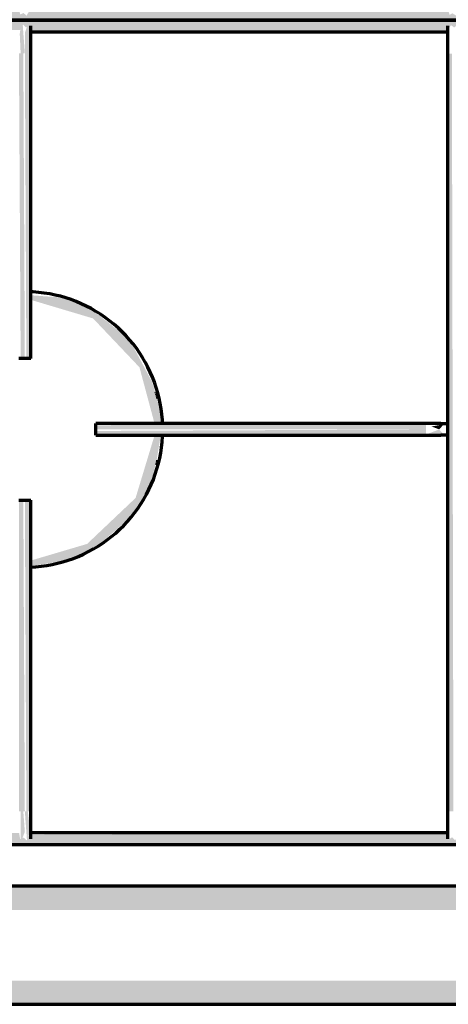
# Model space of a CAD drawing. Header units: millimetres. Extents: x -20654 to 2526, y -8238 to 977.
# Tile 54 of 219: x -10340.456 to -10340.347, y -4112.569 to -4112.319. Entities that reach past the tile are written whole.
import ezdxf

# ---------------------------------------------------------------- set-up
doc = ezdxf.new("R2010")
doc.units = ezdxf.units.MM
doc.layers.add('01 CONTORNO_dwg', color=252, linetype='Continuous')

# ---------------------------------------------------------------- blocks, each defined once
blk = doc.blocks.new('terreo')
at = {"layer": '01 CONTORNO_dwg', "lineweight": 70}
for points in [[(-16647.64761442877, -2845.130891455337), (-16147.23731445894, -2844.691551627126), (-16147.3379531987, -2842.130891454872), (-16244.78916464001, -2842.652898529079), (-16245.56759050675, -2843.942833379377), (-16246.29930407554, -2843.24266288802), (-16247.15751093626, -2843.941599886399), (-16247.44939757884, -2842.130891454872), (-16353.40271762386, -2842.64129909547), (-16354.11785711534, -2843.858617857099), (-16354.94468549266, -2843.24266288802), (-16355.71028819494, -2843.857382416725), (-16356.19650316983, -2842.130891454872), (-16438.80053982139, -2842.699885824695), (-16439.42452432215, -2844.019120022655), (-16440.38707980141, -2843.403459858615), (-16441.11312628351, -2843.791125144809), (-16441.58620319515, -2842.130891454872), (-16547.68916463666, -2842.652898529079), (-16548.44246349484, -2844.019120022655), (-16549.23902571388, -2843.319010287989), (-16550.0902237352, -2843.706578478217), (-16550.34939757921, -2842.130891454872), (-16647.64761442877, -2842.570231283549), (-16647.64761442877, -2845.079780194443)], [(-16647.64761442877, -2848.130891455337), (-16550.09576424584, -2847.608884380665), (-16549.31733837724, -2846.318949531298), (-16548.58562481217, -2847.01912002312), (-16547.72741794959, -2846.32018302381), (-16547.43553130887, -2848.130891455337), (-16441.48221126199, -2847.620483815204), (-16440.7670717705, -2846.403165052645), (-16439.94024339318, -2847.01912002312), (-16439.17464068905, -2846.40440049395), (-16438.68842571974, -2848.130891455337), (-16356.08438906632, -2847.561897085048), (-16355.46040456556, -2846.242662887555), (-16354.4978490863, -2846.858323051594), (-16353.77180260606, -2846.470657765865), (-16353.29872568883, -2848.130891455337), (-16247.19576424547, -2847.608884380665), (-16246.44246539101, -2846.242662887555), (-16245.64590317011, -2846.94277262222), (-16244.79470515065, -2846.555204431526), (-16244.5355313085, -2848.130891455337), (-16147.23731445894, -2847.69155162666), (-16147.23731445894, -2845.130891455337), (-16647.64761442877, -2845.570231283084), (-16647.64761442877, -2848.102625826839)], [(-16549.64246444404, -2853.591288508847), (-16548.89246444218, -2853.591288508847), (-16549.46162431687, -2845.880891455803), (-16549.83889000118, -2846.318544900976), (-16550.18194100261, -2848.645353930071), (-16549.9531246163, -2853.591288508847)], [(-16548.504235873, -2853.591288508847), (-16547.83180427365, -2853.591288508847), (-16547.78856325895, -2845.880891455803), (-16548.22178583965, -2846.319799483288), (-16548.89246444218, -2848.417209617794), (-16548.89246444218, -2853.591288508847)], [(-16549.66603478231, -2931.105066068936), (-16548.89246444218, -2931.105066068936), (-16549.2806930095, -2853.591288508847), (-16550.39246444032, -2853.591288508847), (-16549.9531246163, -2931.105066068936)], [(-16547.39246444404, -2931.105066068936), (-16547.83180427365, -2853.591288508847), (-16548.89246444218, -2853.591288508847), (-16548.504235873, -2931.105066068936), (-16547.44357570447, -2931.105066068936)], [(-16441.58620319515, -3046.118843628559), (-16440.13731445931, -3046.118843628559), (-16440.52554302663, -2853.630891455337), (-16441.63731445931, -2853.630891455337), (-16441.63731445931, -3046.118843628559)], [(-16518.33039484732, -2933.3813765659), (-16518.44208657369, -2932.823058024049), (-16518.40008248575, -2933.233123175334)], [(-16515.28108998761, -2941.328949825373), (-16515.37652820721, -2940.312915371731), (-16515.28672050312, -2941.307067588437)], [(-16447.13216447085, -2949.105066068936), (-16447.13216447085, -2947.60506606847), (-16530.88216447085, -2948.044405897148), (-16530.65707885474, -2949.105066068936), (-16451.0039692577, -2949.105066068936)], [(-16443.73267079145, -2949.105066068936), (-16442.59208987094, -2947.806027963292), (-16445.6812854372, -2948.360447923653), (-16444.7213863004, -2948.727251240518)], [(-16515.37629120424, -2950.605066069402), (-16447.13216447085, -2950.165726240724), (-16447.13216447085, -2949.105066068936), (-16530.88216447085, -2949.493294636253), (-16530.65707885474, -2950.605066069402), (-16515.50150870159, -2950.605066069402)], [(-16442.59208987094, -2950.40410417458), (-16443.7734156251, -2949.120635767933), (-16447.13216447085, -2950.40410417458)], [(-16515.65269089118, -2958.449716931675), (-16515.28657473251, -2957.546871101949), (-16515.65139821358, -2958.445063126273)], [(-16550.39246444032, -3046.118843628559), (-16548.89246444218, -3046.118843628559), (-16549.2806930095, -2967.105066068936), (-16550.39246444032, -2967.105066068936), (-16550.39246444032, -2998.298893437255)], [(-16547.44357570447, -3046.118843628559), (-16547.39246444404, -3046.118843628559), (-16547.83180427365, -2967.105066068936), (-16548.89246444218, -2967.105066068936), (-16548.504235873, -3046.118843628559), (-16547.59342633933, -3046.118843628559)], [(-16549.9531246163, -3054.139900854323), (-16548.89246444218, -3051.292922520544), (-16549.2806930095, -3046.118843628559), (-16549.9531246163, -3046.118843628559), (-16549.98792674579, -3053.889868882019)], [(-16548.14246444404, -3054.378278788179), (-16547.64607543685, -3050.133427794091), (-16548.14246444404, -3046.118843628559), (-16548.89246444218, -3046.118843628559), (-16548.32330456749, -3053.829240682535), (-16548.20537766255, -3054.187271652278)], [(-16647.64761442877, -3054.579240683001), (-16147.23731445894, -3054.139900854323), (-16147.33795320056, -3051.579240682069), (-16244.78916464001, -3052.101247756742), (-16245.56759050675, -3053.39118260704), (-16246.29930407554, -3052.691012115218), (-16247.15751093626, -3053.389949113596), (-16247.44939757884, -3051.579240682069), (-16353.54431462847, -3052.101247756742), (-16354.35053854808, -3053.30678656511), (-16355.05445405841, -3052.691012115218), (-16355.92440633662, -3053.305565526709), (-16356.20454755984, -3051.579240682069), (-16438.94335099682, -3052.148146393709), (-16439.68731351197, -3053.467469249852), (-16440.44415408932, -3052.691012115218), (-16441.32332833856, -3053.239311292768), (-16441.59424759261, -3051.579240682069), (-16547.68916463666, -3052.101247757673), (-16548.44246349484, -3053.467469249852), (-16549.23902571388, -3052.767359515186), (-16550.0902237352, -3053.15492770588), (-16550.34939757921, -3051.579240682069), (-16647.64761442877, -3052.018580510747), (-16647.64761442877, -3054.52812942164)], [(-16139.69027779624, -3071.173336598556), (-16135.33731446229, -3071.173336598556), (-16135.33731445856, -3065.130891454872), (-16700.34246444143, -3065.336782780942), (-16700.34246444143, -3071.173336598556), (-16150.27186624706, -3071.173336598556)], [(-16441.59184239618, -3095.130891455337), (-16135.33731445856, -3094.925264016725), (-16135.33731445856, -3089.096190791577), (-16700.34246444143, -3089.096190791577), (-16700.34246444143, -3095.130891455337), (-16451.0039692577, -3095.130891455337)]]:
    blk.add_hatch(color=256, dxfattribs=at).paths.add_polyline_path(points, flags=0)
h = blk.add_hatch(color=256, dxfattribs=at)
h.paths.add_polyline_path([(-16547.39246444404, -2983.833369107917), (-16542.45677862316, -2983.065169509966), (-16540.14246444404, -2982.69716906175), (-16537.19796603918, -2981.858225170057), (-16530.65707885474, -2978.85165730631), (-16522.901859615, -2972.169042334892), (-16518.44175709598, -2966.083257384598), (-16516.44009619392, -2960.845767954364), (-16515.47781341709, -2957.152359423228), (-16514.40966293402, -2950.605066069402), (-16516.02290417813, -2950.767997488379), (-16520.78604136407, -2966.507972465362), (-16533.08434001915, -2978.184433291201), (-16547.39246444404, -2982.420207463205), (-16547.39246444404, -2983.830170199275)], flags=0)
h.paths.add_polyline_path([(-16515.57732304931, -2947.60506606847), (-16514.06120197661, -2947.60506606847), (-16515.38153254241, -2940.998036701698), (-16516.67380562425, -2936.90560242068), (-16521.74171942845, -2927.387105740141), (-16524.42022743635, -2924.559116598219), (-16532.23489374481, -2918.396275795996), (-16539.14316831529, -2915.625210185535), (-16547.39246444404, -2915.030351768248), (-16547.39246444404, -2916.191848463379), (-16531.57258019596, -2920.915620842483), (-16519.80387273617, -2933.33136788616), (-16515.97924683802, -2947.60506606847)], flags=0)
h = blk.add_hatch(color=256, dxfattribs=at)
h.paths.add_polyline_path([(-16518.58157531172, -2966.605066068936), (-16515.95194255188, -2959.52706108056), (-16517.71008238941, -2963.847588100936), (-16518.4942919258, -2966.279320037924)], flags=0)
h.paths.add_polyline_path([(-16515.71675210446, -2939.782285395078), (-16515.75004052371, -2939.518156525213), (-16518.11979757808, -2932.622063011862), (-16516.07478688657, -2938.48378940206), (-16515.72173628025, -2939.764209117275)], flags=0)
for p, q in [((-16647.64761442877, -2845.130891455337), (-16147.23731445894, -2845.130891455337)), ((-16147.23731445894, -2845.130891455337), (-16647.64761442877, -2845.130891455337)), ((-16547.47538414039, -2848.130891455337), (-16441.55297159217, -2848.130891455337)), ((-16547.39246444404, -2931.105066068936), (-16547.39246444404, -2853.591288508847)), ((-16441.63731445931, -2853.630891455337), (-16441.63731445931, -3046.118843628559)), ((-16548.89246444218, -2931.105066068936), (-16550.39246444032, -2931.105066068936)), ((-16547.39246444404, -2931.105066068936), (-16548.89246444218, -2931.105066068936)), ((-16447.13216447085, -2947.60506606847), (-16530.88216447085, -2947.60506606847)), ((-16530.88216447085, -2949.105066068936), (-16530.88216447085, -2947.60506606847)), ((-16530.88216447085, -2950.605066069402), (-16530.88216447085, -2949.105066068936)), ((-16530.88216447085, -2950.605066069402), (-16447.13216447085, -2950.605066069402)), ((-16550.39246444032, -2967.105066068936), (-16548.89246444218, -2967.105066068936)), ((-16548.89246444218, -2967.105066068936), (-16547.39246444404, -2967.105066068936)), ((-16547.39246444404, -3046.118843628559), (-16547.39246444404, -2967.105066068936)), ((-16441.55439476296, -3051.579240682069), (-16547.58032959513, -3051.579240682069)), ((-16647.64761442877, -3054.579240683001), (-16147.23731445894, -3054.579240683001)), ((-16135.33731445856, -3065.130891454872), (-16700.34246444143, -3065.130891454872)), ((-16700.34246444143, -3095.130891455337), (-16135.33731445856, -3095.130891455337))]:
    blk.add_line(p, q, dxfattribs=at)
at = {"layer": '01 CONTORNO_dwg', "lineweight": 70, "flags": 128}
for points in [[(-16547.39246444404, -2853.591288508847), (-16547.39246444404, -2853.312946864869), (-16547.39246444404, -2853.035050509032), (-16547.39246444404, -2852.758044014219), (-16547.39246444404, -2852.482370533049), (-16547.39246444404, -2852.208471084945), (-16547.39246444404, -2851.936783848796), (-16547.39246444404, -2851.66774346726), (-16547.39246444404, -2851.40178034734), (-16547.39246444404, -2851.139319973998), (-16547.39246444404, -2850.880782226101), (-16547.39246444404, -2850.62658071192), (-16547.39246444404, -2850.377122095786), (-16547.39246444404, -2850.13280546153), (-16547.39246444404, -2849.894021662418), (-16547.39246444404, -2849.661152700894), (-16547.39246444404, -2849.43457111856), (-16547.39246444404, -2849.214639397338), (-16547.39246444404, -2849.001709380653), (-16547.39246444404, -2848.796121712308), (-16547.39246444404, -2848.598205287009), (-16547.39246444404, -2848.408276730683), (-16547.39246444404, -2848.226639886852), (-16547.39246444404, -2848.053585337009), (-16547.39246444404, -2847.889389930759), (-16547.39246444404, -2847.73431634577), (-16547.39246444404, -2847.588612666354), (-16547.39246444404, -2847.452511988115), (-16547.39246444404, -2847.326232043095), (-16547.39246444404, -2847.209974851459), (-16547.39246444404, -2847.10392640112), (-16547.39246444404, -2847.008256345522), (-16547.39246444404, -2846.923117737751), (-16547.39246444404, -2846.84864678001), (-16547.39246444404, -2846.784962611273), (-16547.39246444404, -2846.732167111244), (-16547.39246444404, -2846.690344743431), (-16547.39246444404, -2846.659562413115), (-16547.39246444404, -2846.639869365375), (-16547.39246444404, -2846.631297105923)], [(-16441.63731445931, -2846.630891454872), (-16441.63731445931, -2846.636490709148), (-16441.63731445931, -2846.653279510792), (-16441.63731445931, -2846.681231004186), (-16441.63731445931, -2846.720300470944), (-16441.63731445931, -2846.77042541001), (-16441.63731445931, -2846.831525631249), (-16441.63731445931, -2846.903503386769), (-16441.63731445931, -2846.98624352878), (-16441.63731445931, -2847.079613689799), (-16441.63731445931, -2847.183464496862), (-16441.63731445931, -2847.297629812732), (-16441.63731445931, -2847.421926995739), (-16441.63731445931, -2847.556157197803), (-16441.63731445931, -2847.700105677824), (-16441.63731445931, -2847.85354215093), (-16441.63731445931, -2848.016221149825), (-16441.63731445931, -2848.187882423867), (-16441.63731445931, -2848.36825135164), (-16441.63731445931, -2848.557039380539), (-16441.63731445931, -2848.753944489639), (-16441.63731445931, -2848.958651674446), (-16441.63731445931, -2849.170833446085), (-16441.63731445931, -2849.3901503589), (-16441.63731445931, -2849.616251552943), (-16441.63731445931, -2849.848775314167), (-16441.63731445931, -2850.087349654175), (-16441.63731445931, -2850.331592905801), (-16441.63731445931, -2850.58111433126), (-16441.63731445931, -2850.8355147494), (-16441.63731445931, -2851.094387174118), (-16441.63731445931, -2851.35731746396), (-16441.63731445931, -2851.623884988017), (-16441.63731445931, -2851.893663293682), (-16441.63731445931, -2852.166220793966), (-16441.63731445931, -2852.441121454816), (-16441.63731445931, -2852.717925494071), (-16441.63731445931, -2852.996190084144), (-16441.63731445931, -2853.275470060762), (-16441.63731445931, -2853.555318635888), (-16441.63731445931, -2853.630891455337)], [(-16513.92691670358, -2947.686514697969), (-16513.97624109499, -2946.684870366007), (-16514.10095236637, -2945.290529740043), (-16514.28132263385, -2943.902291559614), (-16514.5170633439, -2942.522376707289), (-16514.80779736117, -2941.152992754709), (-16515.15305957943, -2939.796330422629), (-16515.55229764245, -2938.454560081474), (-16516.00487286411, -2937.129828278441), (-16516.51006121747, -2935.824254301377), (-16517.06705450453, -2934.539926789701), (-16517.67496166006, -2933.278900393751), (-16518.33281015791, -2932.04319248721), (-16519.03954758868, -2930.834779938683), (-16519.79404331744, -2929.655595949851), (-16520.59509031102, -2928.507526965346), (-16521.44140706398, -2927.392409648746), (-16522.33163965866, -2926.312027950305), (-16523.26436389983, -2925.268110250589), (-16524.23808763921, -2924.262326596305), (-16525.25125312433, -2923.296286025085), (-16526.30223949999, -2922.37153399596), (-16527.38936541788, -2921.489549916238), (-16528.51089170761, -2920.651744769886), (-16529.66502416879, -2919.859458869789), (-16530.84991642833, -2919.113959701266), (-16532.06367291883, -2918.416439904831), (-16533.30435188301, -2917.768015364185), (-16534.56996850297, -2917.169723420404), (-16535.85849806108, -2916.622521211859), (-16537.16787918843, -2916.127284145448), (-16538.49601714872, -2915.68480449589), (-16539.84078720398, -2915.295790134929), (-16541.20003801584, -2914.96086340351), (-16542.57159506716, -2914.680560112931), (-16543.95326416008, -2914.455328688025), (-16545.34283491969, -2914.285529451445), (-16546.73808433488, -2914.171434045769), (-16547.44357570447, -2914.14207385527)], [(-16513.92691670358, -2947.686514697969), (-16513.97624109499, -2946.684870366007), (-16514.10095236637, -2945.290529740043), (-16514.28132263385, -2943.902291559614), (-16514.5170633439, -2942.522376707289), (-16514.80779736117, -2941.152992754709), (-16515.15305957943, -2939.796330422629), (-16515.55229764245, -2938.454560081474), (-16516.00487286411, -2937.129828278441), (-16516.51006121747, -2935.824254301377), (-16517.06705450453, -2934.539926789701), (-16517.67496166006, -2933.278900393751), (-16518.33281015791, -2932.04319248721), (-16519.03954758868, -2930.834779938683), (-16519.79404331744, -2929.655595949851), (-16520.59509031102, -2928.507526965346), (-16521.44140706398, -2927.392409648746), (-16522.33163965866, -2926.312027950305), (-16523.26436389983, -2925.268110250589), (-16524.23808763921, -2924.262326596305), (-16525.25125312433, -2923.296286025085), (-16526.30223949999, -2922.37153399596), (-16527.38936541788, -2921.489549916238), (-16528.51089170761, -2920.651744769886), (-16529.66502416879, -2919.859458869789), (-16530.84991642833, -2919.113959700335), (-16532.06367291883, -2918.416439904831), (-16533.30435188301, -2917.768015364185), (-16534.56996850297, -2917.169723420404), (-16535.85849806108, -2916.622521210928), (-16537.16787918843, -2916.127284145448), (-16538.49601714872, -2915.68480449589), (-16539.84078720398, -2915.295790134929), (-16541.20003801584, -2914.96086340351), (-16542.57159506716, -2914.680560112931), (-16543.95326416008, -2914.455328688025), (-16545.34283491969, -2914.285529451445), (-16546.73808433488, -2914.171434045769), (-16547.44357570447, -2914.14207385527)], [(-16443.32638058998, -2947.60506606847), (-16443.3610736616, -2947.60506606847), (-16443.40179966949, -2947.60506606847), (-16443.44849346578, -2947.60506606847), (-16443.50108035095, -2947.60506606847), (-16443.55947619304, -2947.60506606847), (-16443.6235875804, -2947.60506606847), (-16443.69331193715, -2947.60506606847), (-16443.76853772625, -2947.60506606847), (-16443.84914459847, -2947.60506606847), (-16443.9350036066, -2947.60506606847), (-16444.0259773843, -2947.60506606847), (-16444.12192040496, -2947.60506606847), (-16444.22267916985, -2947.60506606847), (-16444.32809249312, -2947.60506606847), (-16444.43799173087, -2947.60506606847), (-16444.55220107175, -2947.60506606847), (-16444.67053780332, -2947.60506606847), (-16444.79281261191, -2947.60506606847), (-16444.91882988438, -2947.60506606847), (-16445.04838802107, -2947.60506606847), (-16445.18127975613, -2947.60506606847), (-16445.31729248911, -2947.60506606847), (-16445.45620862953, -2947.60506606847), (-16445.59780594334, -2947.60506606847), (-16445.74185790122, -2947.60506606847), (-16445.88813405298, -2947.60506606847), (-16446.03640039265, -2947.60506606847), (-16446.18641971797, -2947.60506606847), (-16446.33795203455, -2947.60506606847), (-16446.49075492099, -2947.60506606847), (-16446.64458392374, -2947.60506606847), (-16446.79919295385, -2947.60506606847), (-16446.95433466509, -2947.60506606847), (-16447.10976086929, -2947.60506606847), (-16447.13216447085, -2947.60506606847)], [(-16443.32638058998, -2947.60506606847), (-16443.29730944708, -2947.60506606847), (-16443.26318298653, -2947.60506606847), (-16443.22405580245, -2947.60506606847), (-16443.17999048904, -2947.60506606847), (-16443.13105754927, -2947.60506606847), (-16443.07733525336, -2947.60506606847), (-16443.01890955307, -2947.60506606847), (-16442.95587391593, -2947.60506606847), (-16442.88832918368, -2947.60506606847), (-16442.81638341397, -2947.60506606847), (-16442.74015170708, -2947.60506606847), (-16442.65975601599, -2947.60506606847), (-16442.57532495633, -2947.60506606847), (-16442.4869935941, -2947.60506606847), (-16442.39490325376, -2947.60506606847), (-16442.29920125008, -2947.60506606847), (-16442.20004069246, -2947.60506606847), (-16442.09758020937, -2947.60506606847), (-16441.99198371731, -2947.60506606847), (-16441.88342015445, -2947.60506606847), (-16441.77206319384, -2947.60506606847), (-16441.65809098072, -2947.60506606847)], [(-16547.47576137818, -2984.076043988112), (-16546.09545015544, -2983.993125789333), (-16544.70253718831, -2983.853368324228), (-16543.31632721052, -2983.65802098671), (-16541.93903786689, -2983.40739629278), (-16540.57287251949, -2983.101895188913), (-16539.22001674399, -2982.742006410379), (-16537.88263482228, -2982.328305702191), (-16536.56286627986, -2981.86145489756), (-16535.26282246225, -2981.342200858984), (-16533.98458316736, -2980.771374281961), (-16532.73019329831, -2980.149888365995), (-16531.50165961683, -2979.478737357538), (-16530.30094751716, -2978.758994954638), (-16529.12997787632, -2977.99181259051), (-16527.99062399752, -2977.178417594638), (-16526.88470860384, -2976.320111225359), (-16525.81400092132, -2975.418266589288), (-16524.78021386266, -2974.474326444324), (-16523.78500126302, -2973.489800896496), (-16522.82995524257, -2972.466264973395), (-16521.91660368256, -2971.405356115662), (-16521.04640774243, -2970.308771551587), (-16520.22075955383, -2969.178265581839), (-16519.44097997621, -2968.015646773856), (-16518.70831648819, -2966.822775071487), (-16518.02394120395, -2965.601558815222), (-16517.38894896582, -2964.35395168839), (-16516.80435563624, -2963.08194959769), (-16516.27109643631, -2961.787587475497), (-16515.79002446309, -2960.472936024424), (-16515.36190933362, -2959.140098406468), (-16514.98743593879, -2957.791206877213), (-16514.66720335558, -2956.428419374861), (-16514.4017238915, -2955.053916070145), (-16514.19142225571, -2953.669895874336), (-16514.03663488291, -2952.278572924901), (-16513.93760940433, -2950.882173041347)], [(-16547.47576137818, -2984.076043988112), (-16546.09545015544, -2983.993125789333), (-16544.70253718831, -2983.853368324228), (-16543.31632721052, -2983.65802098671), (-16541.93903786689, -2983.407396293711), (-16540.57287251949, -2983.101895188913), (-16539.22001674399, -2982.742006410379), (-16537.88263482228, -2982.328305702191), (-16536.56286627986, -2981.86145489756), (-16535.26282246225, -2981.342200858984), (-16533.98458316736, -2980.771374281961), (-16532.73019329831, -2980.149888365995), (-16531.50165961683, -2979.478737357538), (-16530.30094751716, -2978.758994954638), (-16529.12997787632, -2977.99181259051), (-16527.99062399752, -2977.178417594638), (-16526.88470860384, -2976.320111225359), (-16525.81400092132, -2975.418266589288), (-16524.78021386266, -2974.474326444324), (-16523.78500126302, -2973.489800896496), (-16522.82995524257, -2972.466264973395), (-16521.91660368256, -2971.405356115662), (-16521.04640774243, -2970.308771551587), (-16520.22075955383, -2969.178265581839), (-16519.44097997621, -2968.015646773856), (-16518.70831648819, -2966.822775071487), (-16518.02394120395, -2965.601558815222), (-16517.38894896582, -2964.35395168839), (-16516.80435563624, -2963.08194959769), (-16516.27109643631, -2961.787587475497), (-16515.79002446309, -2960.472936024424), (-16515.36190933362, -2959.140098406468), (-16514.98743593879, -2957.791206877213), (-16514.66720335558, -2956.428419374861), (-16514.4017238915, -2955.053916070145), (-16514.19142225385, -2953.669895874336), (-16514.03663488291, -2952.278572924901), (-16513.93760940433, -2950.882173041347)], [(-16447.13216447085, -2950.605066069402), (-16446.97671776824, -2950.605066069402), (-16446.82151974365, -2950.605066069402), (-16446.66681868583, -2950.605066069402), (-16446.51286208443, -2950.605066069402), (-16446.35989623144, -2950.605066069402), (-16446.20816584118, -2950.605066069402), (-16446.05791365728, -2950.605066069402), (-16445.90938004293, -2950.605066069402), (-16445.76280262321, -2950.605066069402), (-16445.61841588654, -2950.605066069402), (-16445.47645082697, -2950.605066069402), (-16445.33713455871, -2950.605066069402), (-16445.20068995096, -2950.605066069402), (-16445.06733529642, -2950.605066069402), (-16444.93728392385, -2950.605066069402), (-16444.81074389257, -2950.605066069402), (-16444.68791763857, -2950.605066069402), (-16444.56900165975, -2950.605066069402), (-16444.45418619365, -2950.605066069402), (-16444.34365491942, -2950.605066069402), (-16444.23758466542, -2950.605066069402), (-16444.13614512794, -2950.605066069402), (-16444.03949857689, -2950.605066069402), (-16443.94779963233, -2950.605066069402), (-16443.86119499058, -2950.605066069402), (-16443.77982320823, -2950.605066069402), (-16443.70381445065, -2950.605066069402), (-16443.63329032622, -2950.605066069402), (-16443.56836364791, -2950.605066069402), (-16443.50913829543, -2950.605066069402), (-16443.45570901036, -2950.605066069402), (-16443.40816127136, -2950.605066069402), (-16443.36657114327, -2950.605066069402), (-16443.3310051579, -2950.605066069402), (-16443.32638058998, -2950.605066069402)], [(-16441.6247875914, -2950.605066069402), (-16441.73947978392, -2950.605066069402), (-16441.85160885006, -2950.605066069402), (-16441.96099540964, -2950.605066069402), (-16442.06746447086, -2950.605066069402), (-16442.17084570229, -2950.605066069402), (-16442.27097371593, -2950.605066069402), (-16442.36768833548, -2950.605066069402), (-16442.46083482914, -2950.605066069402), (-16442.55026418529, -2950.605066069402), (-16442.6358333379, -2950.605066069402), (-16442.71740539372, -2950.605066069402), (-16442.79484985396, -2950.605066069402), (-16442.86804282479, -2950.605066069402), (-16442.93686721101, -2950.605066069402), (-16443.00121290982, -2950.605066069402), (-16443.06097698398, -2950.605066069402), (-16443.11606381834, -2950.605066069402), (-16443.16638529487, -2950.605066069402), (-16443.21186089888, -2950.605066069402), (-16443.25241789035, -2950.605066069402), (-16443.28799137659, -2950.605066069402), (-16443.31852445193, -2950.605066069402), (-16443.32638058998, -2950.605066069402)], [(-16547.39246444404, -3053.079240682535), (-16547.39246444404, -3053.073673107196), (-16547.39246444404, -3053.056979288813), (-16547.39246444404, -3053.029185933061), (-16547.39246444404, -3052.990337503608), (-16547.39246444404, -3052.940496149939), (-16547.39246444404, -3052.879741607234), (-16547.39246444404, -3052.808171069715), (-16547.39246444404, -3052.725899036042), (-16547.39246444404, -3052.63305712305), (-16547.39246444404, -3052.529793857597), (-16547.39246444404, -3052.416274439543), (-16547.39246444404, -3052.292680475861), (-16547.39246444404, -3052.159209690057), (-16547.39246444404, -3052.016075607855), (-16547.39246444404, -3051.863507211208), (-16547.39246444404, -3051.701748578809), (-16547.39246444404, -3051.531058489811), (-16547.39246444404, -3051.351710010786), (-16547.39246444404, -3051.163990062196), (-16547.39246444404, -3050.96819895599), (-16547.39246444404, -3050.764649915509), (-16547.39246444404, -3050.553668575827), (-16547.39246444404, -3050.335592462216), (-16547.39246444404, -3050.110770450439), (-16547.39246444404, -3049.879562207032), (-16547.39246444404, -3049.642337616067), (-16547.39246444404, -3049.399476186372), (-16547.39246444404, -3049.151366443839), (-16547.39246444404, -3048.89840531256), (-16547.39246444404, -3048.640997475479), (-16547.39246444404, -3048.379554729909), (-16547.39246444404, -3048.114495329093), (-16547.39246444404, -3047.846243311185), (-16547.39246444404, -3047.575227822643), (-16547.39246444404, -3047.301882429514), (-16547.39246444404, -3047.026644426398), (-16547.39246444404, -3046.749954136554), (-16547.39246444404, -3046.472254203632), (-16547.39246444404, -3046.193988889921), (-16547.39246444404, -3046.118843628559)], [(-16441.63731445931, -3046.118843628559), (-16441.63731445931, -3046.397185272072), (-16441.63731445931, -3046.675081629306), (-16441.63731445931, -3046.952088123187), (-16441.63731445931, -3047.227761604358), (-16441.63731445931, -3047.501661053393), (-16441.63731445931, -3047.773348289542), (-16441.63731445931, -3048.042388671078), (-16441.63731445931, -3048.308351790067), (-16441.63731445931, -3048.57081216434), (-16441.63731445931, -3048.82934991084), (-16441.63731445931, -3049.083551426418), (-16441.63731445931, -3049.333010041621), (-16441.63731445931, -3049.577326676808), (-16441.63731445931, -3049.81611047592), (-16441.63731445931, -3050.048979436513), (-16441.63731445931, -3050.275561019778), (-16441.63731445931, -3050.495492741), (-16441.63731445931, -3050.708422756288), (-16441.63731445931, -3050.91401042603), (-16441.63731445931, -3051.111926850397), (-16441.63731445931, -3051.301855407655), (-16441.63731445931, -3051.483492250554), (-16441.63731445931, -3051.656546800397), (-16441.63731445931, -3051.820742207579), (-16441.63731445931, -3051.975815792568), (-16441.63731445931, -3052.121519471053), (-16441.63731445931, -3052.257620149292), (-16441.63731445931, -3052.383900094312), (-16441.63731445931, -3052.500157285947), (-16441.63731445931, -3052.606205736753), (-16441.63731445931, -3052.701875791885), (-16441.63731445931, -3052.787014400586), (-16441.63731445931, -3052.861485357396), (-16441.63731445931, -3052.925169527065), (-16441.63731445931, -3052.977965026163), (-16441.63731445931, -3053.019787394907), (-16441.63731445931, -3053.050569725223), (-16441.63731445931, -3053.070262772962), (-16441.63731445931, -3053.078835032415)]]:
    blk.add_lwpolyline(points, dxfattribs=at)
at = {"layer": '01 CONTORNO_dwg', "lineweight": 70}
for points, knots in [([(-16515.64837147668, -2939.764282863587), (-16515.63563737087, -2939.779741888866), (-16515.58502039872, -2939.845975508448), (-16515.48744077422, -2940.012435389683), (-16515.37056312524, -2940.306848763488), (-16515.27885074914, -2940.664426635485), (-16515.23435689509, -2941.010468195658), (-16515.24787520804, -2941.191436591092), (-16515.26031347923, -2941.275024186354)], [-0.7777777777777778, -0.7777777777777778, -0.7777777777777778, -0.7777777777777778, -0.75, -0.6666666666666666, -0.5555555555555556, -0.4444444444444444, -0.3333333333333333, -0.2222222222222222, -0.2222222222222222, -0.2222222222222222, -0.2222222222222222]), ([(-16515.26048707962, -2956.935139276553), (-16515.25677553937, -2956.95482082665), (-16515.24432764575, -2957.037247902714), (-16515.23901328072, -2957.230110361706), (-16515.27841275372, -2957.544505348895), (-16515.37036586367, -2957.901676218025), (-16515.45536930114, -2958.119017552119), (-16515.50150870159, -2958.210538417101)], [-0.7777777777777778, -0.7777777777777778, -0.7777777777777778, -0.7777777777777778, -0.75, -0.6666666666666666, -0.5555555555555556, -0.4444444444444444, -0.3333333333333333, -0.3333333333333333, -0.3333333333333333, -0.3333333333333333])]:
    blk.add_open_spline(points, degree=3, knots=knots, dxfattribs=at)

msp = doc.modelspace()

# ---------------------------------------------------------------- block references
at = {"layer": '01 CONTORNO_dwg', "xscale": 0.001, "yscale": 0.001, "zscale": 0.001}
msp.add_blockref('terreo', (-10323.90532859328, -4109.474194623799), dxfattribs=at)

doc.saveas('drawing.dxf')
